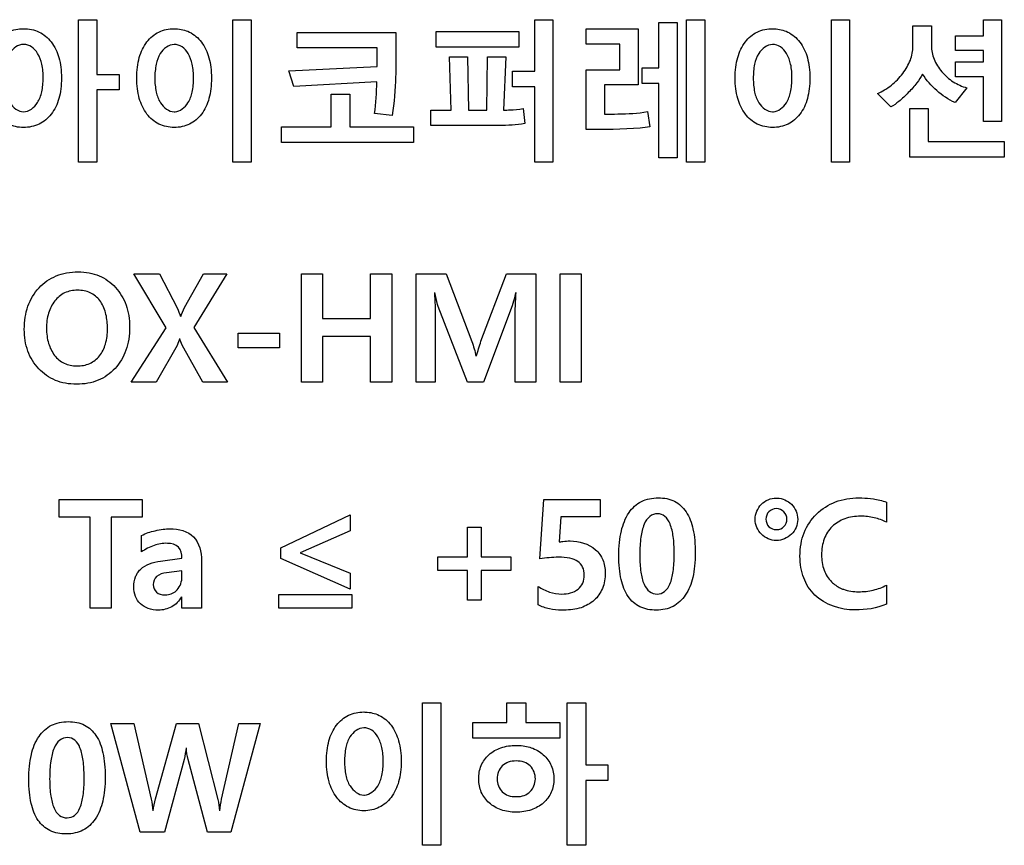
# Model space of a CAD drawing. Header units: millimetres. Extents: x 0 to 594, y 0 to 420.
# Tile 21 of 31: x 380 to 390, y 198 to 207. Entities that reach past the tile are written whole.
import ezdxf

# ---------------------------------------------------------------- set-up
doc = ezdxf.new("R2010")
doc.units = ezdxf.units.MM
doc.header["$LTSCALE"] = 46.2
doc.layers.add('LABEL-RP100D_V01-SHAPE', color=7, linetype='CONTINUOUS')

msp = doc.modelspace()

# ---------------------------------------------------------------- linework, layer by layer
at = {"layer": 'LABEL-RP100D_V01-SHAPE', "color": 7, "linetype": 'Continuous'}
for p, q in [((380.438, 206.816), (380.631, 206.816)), ((380.438, 205.321), (380.438, 206.816)), ((380.631, 206.816), (380.631, 206.242)), ((382.062, 206.816), (382.254, 206.816)), ((382.062, 205.321), (382.062, 206.816)), ((382.254, 206.816), (382.254, 205.321)), ((385.232, 206.816), (385.423, 206.816)), ((385.232, 206.275), (385.232, 206.816)), ((385.423, 206.816), (385.423, 205.321)), ((386.535, 206.786), (386.728, 206.786)), ((386.535, 206.312), (386.535, 206.786)), ((386.728, 206.786), (386.728, 205.365)), ((386.826, 206.816), (387.02, 206.816)), ((386.826, 205.321), (386.826, 206.816)), ((387.02, 206.816), (387.02, 205.321)), ((388.348, 206.816), (388.54, 206.816)), ((388.348, 205.321), (388.348, 206.816)), ((388.54, 206.816), (388.54, 205.321)), ((389.945, 206.816), (390.136, 206.816)), ((389.945, 206.648), (389.945, 206.816)), ((390.136, 206.816), (390.136, 205.746)), ((382.735, 206.683), (383.773, 206.683)), ((382.735, 206.522), (382.735, 206.683)), ((383.773, 206.683), (383.773, 206.386)), ((384.197, 206.691), (385.064, 206.691)), ((384.197, 206.529), (384.197, 206.691)), ((385.064, 206.691), (385.064, 206.529)), ((385.772, 206.721), (386.317, 206.721)), ((385.772, 206.559), (385.772, 206.721)), ((386.317, 206.721), (386.317, 206.132)), ((389.204, 206.753), (389.399, 206.753)), ((389.204, 206.536), (389.204, 206.753)), ((389.399, 206.753), (389.399, 206.542)), ((386.124, 206.559), (385.772, 206.559)), ((386.124, 206.288), (386.124, 206.559)), ((389.652, 206.648), (389.945, 206.648)), ((389.652, 206.492), (389.652, 206.648)), ((383.576, 206.522), (382.735, 206.522)), ((383.576, 206.324), (383.576, 206.522)), ((385.064, 206.529), (384.197, 206.529)), ((389.945, 206.492), (389.652, 206.492)), ((389.945, 206.372), (389.945, 206.492)), ((384.335, 206.425), (384.526, 206.425)), ((384.354, 205.867), (384.335, 206.425)), ((384.526, 206.425), (384.535, 205.867)), ((384.727, 205.867), (384.737, 206.425)), ((384.737, 206.425), (384.928, 206.425)), ((384.928, 206.425), (384.905, 205.867)), ((389.652, 206.372), (389.945, 206.372)), ((389.652, 206.216), (389.652, 206.372)), ((382.65, 206.28), (383.576, 206.324)), ((382.7, 206.113), (382.65, 206.28)), ((384.999, 206.275), (385.232, 206.275)), ((384.999, 206.112), (384.999, 206.275)), ((385.772, 206.288), (386.124, 206.288)), ((385.772, 205.662), (385.772, 206.288)), ((386.362, 206.312), (386.535, 206.312)), ((386.362, 206.146), (386.362, 206.312)), ((380.631, 206.242), (380.865, 206.242)), ((380.865, 206.242), (380.865, 206.078)), ((383.574, 206.164), (382.7, 206.113)), ((386.535, 206.146), (386.362, 206.146)), ((386.535, 205.365), (386.535, 206.146)), ((389.945, 206.216), (389.652, 206.216)), ((389.945, 205.746), (389.945, 206.216)), ((380.865, 206.078), (380.631, 206.078)), ((380.631, 206.078), (380.631, 205.321)), ((385.232, 206.112), (384.999, 206.112)), ((385.232, 205.321), (385.232, 206.112)), ((386.317, 206.132), (385.964, 206.132)), ((385.964, 206.132), (385.964, 205.824)), ((388.972, 205.9), (388.831, 206.04)), ((389.771, 206.1), (389.647, 205.945)), ((383.095, 206.035), (383.291, 206.035)), ((383.095, 205.689), (383.095, 206.035)), ((383.291, 206.035), (383.291, 205.689)), ((384.14, 205.867), (384.354, 205.867)), ((384.14, 205.703), (384.14, 205.867)), ((384.535, 205.867), (384.727, 205.867)), ((385.109, 205.883), (385.126, 205.724)), ((386.418, 205.85), (386.44, 205.691)), ((389.171, 205.883), (389.365, 205.883)), ((389.171, 205.373), (389.171, 205.883)), ((389.365, 205.883), (389.365, 205.536)), ((383.735, 205.81), (383.55, 205.829)), ((390.136, 205.746), (389.945, 205.746)), ((382.57, 205.689), (383.095, 205.689)), ((382.57, 205.527), (382.57, 205.689)), ((383.291, 205.689), (383.957, 205.689)), ((383.957, 205.689), (383.957, 205.527)), ((384.859, 205.703), (384.14, 205.703)), ((383.957, 205.527), (382.57, 205.527)), ((389.365, 205.536), (390.164, 205.536)), ((390.164, 205.536), (390.164, 205.373)), ((380.631, 205.321), (380.438, 205.321)), ((382.254, 205.321), (382.062, 205.321)), ((385.423, 205.321), (385.232, 205.321)), ((386.728, 205.365), (386.535, 205.365)), ((387.02, 205.321), (386.826, 205.321)), ((388.54, 205.321), (388.348, 205.321)), ((390.164, 205.373), (389.171, 205.373)), ((381.022, 204.148), (381.291, 204.148)), ((381.359, 203.578), (381.022, 204.148)), ((381.291, 204.148), (381.475, 203.788)), ((381.552, 203.792), (381.752, 204.148)), ((381.999, 204.148), (381.652, 203.582)), ((381.752, 204.148), (381.999, 204.148)), ((382.78, 204.148), (383.001, 204.148)), ((382.78, 203.007), (382.78, 204.148)), ((383.001, 204.148), (383.001, 203.679)), ((383.508, 204.148), (383.729, 204.148)), ((383.508, 203.679), (383.508, 204.148)), ((383.729, 204.148), (383.729, 203.007)), ((383.985, 204.148), (384.303, 204.148)), ((383.985, 203.007), (383.985, 204.148)), ((384.303, 204.148), (384.57, 203.437)), ((384.667, 203.439), (384.936, 204.148)), ((384.936, 204.148), (385.245, 204.148)), ((385.245, 204.148), (385.245, 203.007)), ((385.5, 204.148), (385.721, 204.148)), ((385.5, 203.007), (385.5, 204.148)), ((385.721, 204.148), (385.721, 203.007)), ((384.525, 203.007), (384.219, 203.805)), ((384.995, 203.812), (384.693, 203.007)), ((383.001, 203.679), (383.508, 203.679)), ((384.186, 203.677), (384.186, 203.007)), ((385.026, 203.007), (385.026, 203.714)), ((380.991, 203.007), (381.359, 203.578)), ((381.652, 203.582), (382.006, 203.007)), ((382.117, 203.525), (382.552, 203.525)), ((382.117, 203.37), (382.117, 203.525)), ((382.552, 203.525), (382.552, 203.37)), ((383.508, 203.488), (383.001, 203.488)), ((383.001, 203.488), (383.001, 203.007)), ((383.508, 203.007), (383.508, 203.488)), ((381.475, 203.395), (381.255, 203.007)), ((381.744, 203.007), (381.528, 203.398)), ((382.552, 203.37), (382.117, 203.37)), ((381.255, 203.007), (380.991, 203.007)), ((382.006, 203.007), (381.744, 203.007)), ((383.001, 203.007), (382.78, 203.007)), ((383.729, 203.007), (383.508, 203.007)), ((384.186, 203.007), (383.985, 203.007)), ((384.693, 203.007), (384.525, 203.007)), ((385.245, 203.007), (385.026, 203.007)), ((385.721, 203.007), (385.5, 203.007)), ((380.235, 201.775), (381.109, 201.775)), ((380.235, 201.592), (380.235, 201.775)), ((381.109, 201.775), (381.109, 201.592)), ((385.287, 201.153), (385.329, 201.775)), ((385.329, 201.775), (385.92, 201.775)), ((385.92, 201.775), (385.92, 201.595)), ((388.926, 201.749), (388.926, 201.537)), ((380.561, 201.592), (380.235, 201.592)), ((380.561, 200.634), (380.561, 201.592)), ((381.109, 201.592), (380.783, 201.592)), ((380.783, 201.592), (380.783, 200.634)), ((382.565, 201.27), (383.292, 201.616)), ((383.292, 201.616), (383.292, 201.448)), ((385.507, 201.595), (385.488, 201.33)), ((385.92, 201.595), (385.507, 201.595)), ((384.525, 201.487), (384.669, 201.487)), ((384.525, 201.175), (384.525, 201.487)), ((384.669, 201.487), (384.669, 201.175)), ((381.101, 201.225), (381.101, 201.397)), ((383.292, 201.448), (382.766, 201.217)), ((382.565, 201.158), (382.565, 201.27)), ((382.766, 201.215), (383.292, 201.002)), ((384.213, 201.175), (384.525, 201.175)), ((384.213, 201.03), (384.213, 201.175)), ((384.669, 201.175), (384.98, 201.175)), ((384.98, 201.175), (384.98, 201.03)), ((381.299, 201.129), (381.526, 201.16)), ((381.731, 201.133), (381.731, 200.634)), ((383.292, 200.833), (382.565, 201.158)), ((381.526, 201.027), (381.364, 201.006)), ((381.526, 200.965), (381.526, 201.027)), ((383.292, 201.002), (383.292, 200.833)), ((384.525, 201.03), (384.213, 201.03)), ((384.525, 200.72), (384.525, 201.03)), ((384.98, 201.03), (384.669, 201.03)), ((384.669, 201.03), (384.669, 200.72)), ((388.926, 200.877), (388.926, 200.678)), ((382.544, 200.779), (383.309, 200.779)), ((382.544, 200.634), (382.544, 200.779)), ((383.309, 200.779), (383.309, 200.634)), ((385.269, 200.668), (385.269, 200.864)), ((381.525, 200.634), (381.525, 200.755)), ((384.669, 200.72), (384.525, 200.72)), ((380.783, 200.634), (380.561, 200.634)), ((381.731, 200.634), (381.525, 200.634)), ((383.309, 200.634), (382.544, 200.634)), ((384.054, 199.639), (384.246, 199.639)), ((384.054, 198.144), (384.054, 199.639)), ((384.246, 199.639), (384.246, 198.144)), ((384.94, 199.639), (385.137, 199.639)), ((384.94, 199.433), (384.94, 199.639)), ((385.137, 199.639), (385.137, 199.433)), ((385.573, 199.639), (385.767, 199.639)), ((385.573, 198.144), (385.573, 199.639)), ((385.767, 199.639), (385.767, 198.989)), ((380.777, 199.424), (381.019, 199.424)), ((381.087, 198.283), (380.777, 199.424)), ((381.019, 199.424), (381.203, 198.63)), ((381.248, 198.633), (381.468, 199.424)), ((381.468, 199.424), (381.7, 199.424)), ((381.7, 199.424), (381.903, 198.624)), ((381.943, 198.629), (382.123, 199.424)), ((382.348, 199.424), (382.04, 198.283)), ((382.123, 199.424), (382.348, 199.424)), ((384.582, 199.433), (384.94, 199.433)), ((384.582, 199.269), (384.582, 199.433)), ((385.137, 199.433), (385.496, 199.433)), ((385.496, 199.433), (385.496, 199.269)), ((385.496, 199.269), (384.582, 199.269)), ((381.549, 199.045), (381.342, 198.283)), ((381.793, 198.283), (381.591, 199.044)), ((385.767, 198.989), (386.001, 198.989)), ((386.001, 198.989), (386.001, 198.826)), ((386.001, 198.826), (385.767, 198.826)), ((385.767, 198.826), (385.767, 198.144)), ((381.342, 198.283), (381.087, 198.283)), ((382.04, 198.283), (381.793, 198.283)), ((384.246, 198.144), (384.054, 198.144)), ((385.767, 198.144), (385.573, 198.144))]:
    msp.add_line(p, q, dxfattribs=at)
for points, knots in [([(379.863, 205.684), (379.806, 205.684), (379.695, 205.706), (379.559, 205.822), (379.494, 205.961), (379.468, 206.093), (379.462, 206.204), (379.468, 206.315), (379.493, 206.447), (379.559, 206.586), (379.695, 206.7), (379.807, 206.721), (379.863, 206.721)], [0, 0, 0, 0, 0.114391, 0.22587, 0.351493, 0.421956, 0.499688, 0.578662, 0.649707, 0.774732, 0.886034, 1, 1, 1, 1]), ([(379.863, 206.721), (379.919, 206.721), (380.03, 206.7), (380.166, 206.585), (380.231, 206.445), (380.256, 206.314), (380.262, 206.203), (380.256, 206.092), (380.231, 205.961), (380.166, 205.821), (380.031, 205.706), (379.919, 205.684), (379.863, 205.684)], [0, 0, 0, 0, 0.11344, 0.225397, 0.350827, 0.42156, 0.499832, 0.578139, 0.648932, 0.774515, 0.885878, 1, 1, 1, 1]), ([(381.445, 205.684), (381.389, 205.684), (381.278, 205.707), (381.144, 205.823), (381.08, 205.962), (381.055, 206.093), (381.049, 206.204), (381.055, 206.314), (381.08, 206.446), (381.144, 206.585), (381.278, 206.7), (381.394, 206.722), (381.456, 206.721), (381.461, 206.72)], [0, 0, 0, 0, 0.11241, 0.222812, 0.34753, 0.417314, 0.494177, 0.572075, 0.642365, 0.766517, 0.876964, 0.988846, 1, 1, 1, 1]), ([(381.461, 206.72), (381.511, 206.719), (381.615, 206.696), (381.744, 206.583), (381.807, 206.444), (381.832, 206.313), (381.838, 206.203), (381.832, 206.093), (381.808, 205.961), (381.745, 205.822), (381.611, 205.706), (381.501, 205.684), (381.445, 205.684)], [0, 0, 0, 0, 0.102864, 0.216013, 0.343149, 0.414802, 0.493965, 0.57337, 0.645168, 0.772435, 0.884698, 1, 1, 1, 1]), ([(387.731, 205.684), (387.675, 205.684), (387.564, 205.707), (387.43, 205.823), (387.366, 205.962), (387.341, 206.093), (387.335, 206.204), (387.341, 206.314), (387.366, 206.446), (387.43, 206.585), (387.564, 206.7), (387.681, 206.722), (387.742, 206.721), (387.748, 206.72)], [0, 0, 0, 0, 0.112409, 0.222811, 0.347528, 0.417313, 0.494176, 0.572074, 0.642364, 0.766516, 0.876963, 0.988844, 1, 1, 1, 1]), ([(387.748, 206.72), (387.797, 206.719), (387.901, 206.696), (388.03, 206.583), (388.094, 206.444), (388.118, 206.313), (388.124, 206.203), (388.118, 206.093), (388.094, 205.961), (388.031, 205.822), (387.897, 205.706), (387.787, 205.684), (387.731, 205.684)], [0, 0, 0, 0, 0.102883, 0.216034, 0.343158, 0.414809, 0.493971, 0.573375, 0.645172, 0.772437, 0.884698, 1, 1, 1, 1]), ([(379.863, 206.556), (379.834, 206.556), (379.773, 206.537), (379.706, 206.457), (379.665, 206.341), (379.654, 206.203), (379.667, 206.064), (379.712, 205.925), (379.807, 205.848), (379.863, 205.848)], [0, 0, 0, 0, 0.095948, 0.202854, 0.337907, 0.504781, 0.667821, 0.803461, 1, 1, 1, 1]), ([(379.863, 205.848), (379.919, 205.848), (380.013, 205.926), (380.059, 206.064), (380.072, 206.203), (380.061, 206.341), (380.02, 206.456), (379.953, 206.537), (379.892, 206.556), (379.863, 206.556)], [0, 0, 0, 0, 0.196618, 0.33272, 0.494858, 0.660833, 0.795956, 0.90355, 1, 1, 1, 1]), ([(381.445, 206.556), (381.386, 206.554), (381.293, 206.481), (381.249, 206.34), (381.236, 206.202), (381.249, 206.063), (381.295, 205.925), (381.392, 205.846), (381.45, 205.848), (381.453, 205.848)], [0, 0, 0, 0, 0.196097, 0.331223, 0.496466, 0.660042, 0.795731, 0.990765, 1, 1, 1, 1]), ([(381.453, 205.848), (381.505, 205.852), (381.595, 205.926), (381.64, 206.062), (381.652, 206.202), (381.641, 206.34), (381.601, 206.456), (381.535, 206.536), (381.473, 206.556), (381.445, 206.556)], [0, 0, 0, 0, 0.186832, 0.323739, 0.49084, 0.657972, 0.794586, 0.903085, 1, 1, 1, 1]), ([(387.731, 206.556), (387.673, 206.554), (387.579, 206.481), (387.535, 206.34), (387.523, 206.202), (387.535, 206.063), (387.581, 205.925), (387.678, 205.846), (387.736, 205.848), (387.739, 205.848)], [0, 0, 0, 0, 0.196103, 0.331231, 0.496479, 0.660061, 0.795761, 0.990765, 1, 1, 1, 1]), ([(387.739, 205.848), (387.791, 205.852), (387.881, 205.926), (387.926, 206.062), (387.938, 206.202), (387.928, 206.34), (387.887, 206.456), (387.821, 206.536), (387.759, 206.556), (387.731, 206.556)], [0, 0, 0, 0, 0.186833, 0.323739, 0.490839, 0.657969, 0.794582, 0.903062, 1, 1, 1, 1]), ([(388.831, 206.04), (388.883, 206.063), (388.983, 206.122), (389.101, 206.245), (389.184, 206.384), (389.204, 206.487), (389.204, 206.536)], [0, 0, 0, 0, 0.264217, 0.527611, 0.776408, 1, 1, 1, 1]), ([(389.399, 206.542), (389.399, 206.494), (389.419, 206.394), (389.504, 206.264), (389.622, 206.158), (389.72, 206.114), (389.771, 206.1)], [0, 0, 0, 0, 0.232848, 0.484342, 0.745139, 1, 1, 1, 1]), ([(383.773, 206.386), (383.773, 206.331), (383.77, 206.138), (383.757, 205.945), (383.735, 205.81)], [0, 0, 0, 0, 0.287918, 1, 1, 1, 1]), ([(389.306, 206.245), (389.289, 206.212), (389.243, 206.144), (389.158, 206.049), (389.067, 205.963), (389.003, 205.916), (388.972, 205.9)], [0, 0, 0, 0, 0.225504, 0.508999, 0.7882, 1, 1, 1, 1]), ([(384.905, 205.867), (384.927, 205.867), (384.995, 205.868), (385.064, 205.871), (385.109, 205.883)], [0, 0, 0, 0, 0.321589, 1, 1, 1, 1]), ([(385.964, 205.824), (386.011, 205.824), (386.163, 205.826), (386.315, 205.832), (386.418, 205.85)], [0, 0, 0, 0, 0.311723, 1, 1, 1, 1]), ([(386.44, 205.691), (386.407, 205.684), (386.185, 205.661), (385.961, 205.662), (385.772, 205.662)], [0, 0, 0, 0, 0.15097, 1, 1, 1, 1]), ([(379.87, 203.563), (379.87, 203.606), (379.875, 203.688), (379.913, 203.842), (380.011, 204.009), (380.169, 204.119), (380.316, 204.16), (380.434, 204.17), (380.55, 204.161), (380.69, 204.121), (380.84, 204.013), (380.934, 203.853), (380.971, 203.707), (380.976, 203.628), (380.976, 203.587)], [0, 0, 0, 0, 0.070724, 0.13642, 0.26041, 0.381433, 0.444006, 0.511449, 0.575473, 0.635109, 0.751281, 0.870441, 0.932917, 1, 1, 1, 1]), ([(380.743, 203.591), (380.742, 203.641), (380.731, 203.738), (380.673, 203.869), (380.565, 203.96), (380.428, 203.982), (380.29, 203.958), (380.18, 203.865), (380.115, 203.731), (380.103, 203.629), (380.103, 203.575)], [0, 0, 0, 0, 0.132262, 0.257462, 0.370624, 0.4909, 0.61355, 0.7316, 0.857495, 1, 1, 1, 1]), ([(384.219, 203.805), (384.216, 203.811), (384.202, 203.86), (384.192, 203.909), (384.183, 203.951)], [0, 0, 0, 0, 0.14473, 1, 1, 1, 1]), ([(385.031, 203.951), (385.028, 203.936), (385.018, 203.889), (385.007, 203.842), (384.995, 203.812)], [0, 0, 0, 0, 0.321804, 1, 1, 1, 1]), ([(385.026, 203.714), (385.026, 203.729), (385.028, 203.808), (385.032, 203.887), (385.035, 203.951)], [0, 0, 0, 0, 0.184916, 1, 1, 1, 1]), ([(380.976, 203.587), (380.976, 203.545), (380.97, 203.462), (380.933, 203.309), (380.836, 203.144), (380.681, 203.034), (380.536, 202.993), (380.419, 202.984), (380.303, 202.993), (380.161, 203.033), (380.01, 203.14), (379.891, 203.333), (379.87, 203.485), (379.87, 203.563)], [0, 0, 0, 0, 0.070838, 0.136374, 0.259974, 0.380077, 0.441986, 0.508555, 0.57329, 0.633704, 0.751596, 0.871377, 1, 1, 1, 1]), ([(380.103, 203.575), (380.103, 203.547), (380.106, 203.494), (380.127, 203.395), (380.178, 203.287), (380.285, 203.195), (380.422, 203.171), (380.559, 203.194), (380.67, 203.281), (380.733, 203.415), (380.744, 203.523), (380.743, 203.585), (380.743, 203.591)], [0, 0, 0, 0, 0.072131, 0.139112, 0.260674, 0.373923, 0.490294, 0.609918, 0.721405, 0.842325, 0.983847, 1, 1, 1, 1]), ([(386.115, 201.185), (386.115, 201.232), (386.119, 201.32), (386.143, 201.475), (386.203, 201.637), (386.323, 201.75), (386.438, 201.788), (386.557, 201.799), (386.705, 201.774), (386.84, 201.646), (386.893, 201.492), (386.915, 201.343), (386.918, 201.257), (386.918, 201.212)], [0, 0, 0, 0, 0.086568, 0.163082, 0.291109, 0.399271, 0.453921, 0.513368, 0.620048, 0.720594, 0.841634, 0.915581, 1, 1, 1, 1]), ([(387.769, 201.346), (387.711, 201.346), (387.596, 201.395), (387.524, 201.568), (387.595, 201.742), (387.714, 201.793), (387.775, 201.791), (387.779, 201.791)], [0, 0, 0, 0, 0.245915, 0.491671, 0.739271, 0.986036, 1, 1, 1, 1]), ([(387.779, 201.791), (387.834, 201.789), (387.946, 201.74), (388.019, 201.568), (387.944, 201.394), (387.827, 201.346), (387.769, 201.346)], [0, 0, 0, 0, 0.241613, 0.494396, 0.745517, 1, 1, 1, 1]), ([(388.596, 200.616), (388.446, 200.616), (388.205, 200.692), (388.062, 200.918), (388.024, 201.063), (388.015, 201.184), (388.025, 201.308), (388.067, 201.466), (388.181, 201.635), (388.389, 201.769), (388.564, 201.794), (388.658, 201.793), (388.669, 201.793)], [0, 0, 0, 0, 0.23629, 0.349246, 0.408188, 0.471663, 0.540269, 0.604207, 0.727786, 0.851794, 0.984147, 1, 1, 1, 1]), ([(388.669, 201.793), (388.709, 201.792), (388.796, 201.784), (388.881, 201.764), (388.926, 201.749)], [0, 0, 0, 0, 0.46039, 1, 1, 1, 1]), ([(386.697, 201.227), (386.697, 201.251), (386.695, 201.305), (386.686, 201.404), (386.664, 201.508), (386.61, 201.604), (386.52, 201.636), (386.429, 201.604), (386.37, 201.506), (386.347, 201.398), (386.336, 201.288), (386.335, 201.225), (386.335, 201.191)], [0, 0, 0, 0, 0.075107, 0.162267, 0.299818, 0.397108, 0.478829, 0.5655, 0.666517, 0.807844, 0.897284, 1, 1, 1, 1]), ([(387.77, 201.681), (387.741, 201.681), (387.684, 201.656), (387.647, 201.569), (387.684, 201.482), (387.743, 201.459), (387.773, 201.46), (387.775, 201.46)], [0, 0, 0, 0, 0.245726, 0.49498, 0.742242, 0.98626, 1, 1, 1, 1]), ([(387.775, 201.46), (387.803, 201.461), (387.858, 201.484), (387.893, 201.569), (387.858, 201.656), (387.799, 201.681), (387.77, 201.681)], [0, 0, 0, 0, 0.239543, 0.490939, 0.744773, 1, 1, 1, 1]), ([(388.926, 201.537), (388.886, 201.559), (388.797, 201.591), (388.647, 201.607), (388.489, 201.586), (388.349, 201.5), (388.26, 201.362), (388.237, 201.198), (388.258, 201.036), (388.336, 200.913), (388.409, 200.863), (388.444, 200.846)], [0, 0, 0, 0, 0.100774, 0.207842, 0.33289, 0.447162, 0.561286, 0.687368, 0.807424, 0.915768, 1, 1, 1, 1]), ([(381.101, 201.397), (381.145, 201.422), (381.222, 201.446), (381.324, 201.464), (381.462, 201.475), (381.688, 201.423), (381.731, 201.222), (381.731, 201.133)], [0, 0, 0, 0, 0.181357, 0.282165, 0.371431, 0.683821, 1, 1, 1, 1]), ([(381.526, 201.16), (381.526, 201.201), (381.506, 201.295), (381.363, 201.325), (381.23, 201.299), (381.141, 201.254), (381.101, 201.225)], [0, 0, 0, 0, 0.229947, 0.455272, 0.722111, 1, 1, 1, 1]), ([(385.488, 201.33), (385.501, 201.332), (385.539, 201.336), (385.578, 201.341), (385.603, 201.341)], [0, 0, 0, 0, 0.346499, 1, 1, 1, 1]), ([(385.603, 201.341), (385.697, 201.341), (385.847, 201.299), (385.958, 201.144), (385.979, 200.996), (385.956, 200.842), (385.862, 200.707), (385.742, 200.642), (385.63, 200.618), (385.562, 200.614), (385.523, 200.614), (385.516, 200.614)], [0, 0, 0, 0, 0.229457, 0.335493, 0.448178, 0.583132, 0.705892, 0.834176, 0.904766, 0.982356, 1, 1, 1, 1]), ([(386.918, 201.212), (386.918, 201.167), (386.914, 201.081), (386.89, 200.93), (386.831, 200.771), (386.714, 200.659), (386.6, 200.62), (386.482, 200.609), (386.333, 200.633), (386.195, 200.757), (386.141, 200.91), (386.119, 201.057), (386.115, 201.141), (386.115, 201.185)], [0, 0, 0, 0, 0.084704, 0.160039, 0.287783, 0.396377, 0.450824, 0.509758, 0.619633, 0.721646, 0.8425, 0.916076, 1, 1, 1, 1]), ([(386.335, 201.191), (386.335, 201.159), (386.336, 201.099), (386.347, 200.996), (386.369, 200.895), (386.428, 200.803), (386.517, 200.774), (386.607, 200.804), (386.664, 200.898), (386.685, 201.002), (386.696, 201.108), (386.697, 201.177), (386.697, 201.218), (386.697, 201.227)], [0, 0, 0, 0, 0.094402, 0.17663, 0.30687, 0.401131, 0.484065, 0.565684, 0.660865, 0.794201, 0.878556, 0.975459, 1, 1, 1, 1]), ([(381.057, 201.001), (381.067, 201.016), (381.125, 201.09), (381.224, 201.119), (381.299, 201.129)], [0, 0, 0, 0, 0.19039, 1, 1, 1, 1]), ([(385.269, 200.864), (385.304, 200.838), (385.385, 200.798), (385.531, 200.773), (385.671, 200.803), (385.743, 200.898), (385.756, 200.982), (385.744, 201.067), (385.706, 201.11), (385.685, 201.125)], [0, 0, 0, 0, 0.172268, 0.343127, 0.576595, 0.678809, 0.789143, 0.900904, 1, 1, 1, 1]), ([(385.685, 201.125), (385.66, 201.142), (385.592, 201.165), (385.456, 201.173), (385.351, 201.163), (385.287, 201.153)], [0, 0, 0, 0, 0.222546, 0.518261, 1, 1, 1, 1]), ([(381.521, 200.755), (381.496, 200.712), (381.427, 200.635), (381.29, 200.607), (381.173, 200.623), (381.086, 200.675), (381.03, 200.758), (381.016, 200.86), (381.028, 200.944), (381.05, 200.989), (381.057, 201.001)], [0, 0, 0, 0, 0.174982, 0.349293, 0.477045, 0.590734, 0.701845, 0.823193, 0.949455, 1, 1, 1, 1]), ([(381.364, 201.006), (381.327, 201.002), (381.253, 200.984), (381.211, 200.884), (381.25, 200.79), (381.321, 200.771), (381.361, 200.774), (381.368, 200.774)], [0, 0, 0, 0, 0.277932, 0.504839, 0.715797, 0.950708, 1, 1, 1, 1]), ([(381.368, 200.774), (381.409, 200.779), (381.496, 200.821), (381.526, 200.917), (381.526, 200.965)], [0, 0, 0, 0, 0.449023, 1, 1, 1, 1]), ([(388.444, 200.846), (388.453, 200.841), (388.514, 200.816), (388.632, 200.801), (388.787, 200.818), (388.883, 200.853), (388.926, 200.877)], [0, 0, 0, 0, 0.065332, 0.391469, 0.704489, 1, 1, 1, 1]), ([(385.516, 200.614), (385.472, 200.615), (385.387, 200.623), (385.305, 200.649), (385.269, 200.668)], [0, 0, 0, 0, 0.512994, 1, 1, 1, 1]), ([(383.437, 198.507), (383.381, 198.507), (383.27, 198.53), (383.137, 198.646), (383.073, 198.785), (383.047, 198.916), (383.041, 199.026), (383.047, 199.137), (383.072, 199.268), (383.136, 199.408), (383.271, 199.523), (383.387, 199.545), (383.448, 199.544), (383.454, 199.543)], [0, 0, 0, 0, 0.11241, 0.222802, 0.347529, 0.417316, 0.494169, 0.572069, 0.64236, 0.766513, 0.876962, 0.988844, 1, 1, 1, 1]), ([(383.454, 199.543), (383.504, 199.541), (383.608, 199.519), (383.737, 199.406), (383.8, 199.267), (383.825, 199.136), (383.831, 199.026), (383.825, 198.915), (383.8, 198.784), (383.737, 198.645), (383.604, 198.529), (383.493, 198.507), (383.437, 198.507)], [0, 0, 0, 0, 0.102884, 0.216035, 0.343161, 0.414813, 0.493976, 0.57337, 0.645169, 0.772443, 0.884699, 1, 1, 1, 1]), ([(379.917, 198.834), (379.917, 198.881), (379.921, 198.969), (379.945, 199.124), (380.005, 199.286), (380.125, 199.399), (380.24, 199.437), (380.359, 199.448), (380.507, 199.423), (380.642, 199.295), (380.694, 199.141), (380.716, 198.992), (380.719, 198.906), (380.719, 198.861)], [0, 0, 0, 0, 0.086565, 0.163076, 0.291112, 0.399264, 0.453913, 0.513362, 0.620042, 0.72059, 0.841632, 0.91558, 1, 1, 1, 1]), ([(383.437, 199.378), (383.379, 199.377), (383.286, 199.304), (383.241, 199.163), (383.229, 199.025), (383.241, 198.886), (383.287, 198.748), (383.384, 198.669), (383.442, 198.671), (383.445, 198.671)], [0, 0, 0, 0, 0.196078, 0.331222, 0.496486, 0.660066, 0.795764, 0.990764, 1, 1, 1, 1]), ([(383.445, 198.671), (383.498, 198.675), (383.588, 198.749), (383.633, 198.885), (383.644, 199.024), (383.634, 199.163), (383.593, 199.279), (383.527, 199.359), (383.466, 199.379), (383.437, 199.378)], [0, 0, 0, 0, 0.186855, 0.323743, 0.490824, 0.657975, 0.794607, 0.903057, 1, 1, 1, 1]), ([(380.498, 198.876), (380.498, 198.9), (380.496, 198.954), (380.487, 199.053), (380.466, 199.157), (380.411, 199.253), (380.322, 199.285), (380.23, 199.253), (380.171, 199.155), (380.149, 199.047), (380.138, 198.937), (380.136, 198.874), (380.136, 198.84)], [0, 0, 0, 0, 0.075109, 0.162268, 0.299816, 0.3971, 0.478809, 0.565483, 0.666504, 0.807837, 0.89728, 1, 1, 1, 1]), ([(385.035, 198.491), (384.982, 198.491), (384.88, 198.506), (384.748, 198.581), (384.66, 198.698), (384.635, 198.842), (384.659, 198.985), (384.746, 199.104), (384.879, 199.18), (384.988, 199.194), (385.049, 199.193), (385.055, 199.193)], [0, 0, 0, 0, 0.133896, 0.254829, 0.371519, 0.490108, 0.611127, 0.727671, 0.849622, 0.985024, 1, 1, 1, 1]), ([(385.055, 199.193), (385.103, 199.192), (385.199, 199.177), (385.327, 199.104), (385.416, 198.984), (385.441, 198.84), (385.416, 198.697), (385.327, 198.58), (385.193, 198.506), (385.09, 198.491), (385.035, 198.491)], [0, 0, 0, 0, 0.122916, 0.248697, 0.369314, 0.494239, 0.616018, 0.735282, 0.859855, 1, 1, 1, 1]), ([(385.037, 199.03), (385.009, 199.03), (384.956, 199.022), (384.887, 198.983), (384.845, 198.918), (384.828, 198.819), (384.865, 198.714), (384.955, 198.661), (385.011, 198.654), (385.042, 198.655), (385.045, 198.655)], [0, 0, 0, 0, 0.134972, 0.254118, 0.371192, 0.497812, 0.730864, 0.85085, 0.986444, 1, 1, 1, 1]), ([(385.045, 198.655), (385.071, 198.655), (385.121, 198.663), (385.208, 198.715), (385.258, 198.841), (385.209, 198.969), (385.119, 199.023), (385.065, 199.03), (385.037, 199.03)], [0, 0, 0, 0, 0.125724, 0.251028, 0.490511, 0.73527, 0.859411, 1, 1, 1, 1]), ([(380.719, 198.861), (380.719, 198.815), (380.716, 198.73), (380.692, 198.579), (380.633, 198.42), (380.515, 198.308), (380.402, 198.269), (380.283, 198.258), (380.135, 198.282), (379.997, 198.406), (379.943, 198.559), (379.92, 198.706), (379.917, 198.79), (379.917, 198.834)], [0, 0, 0, 0, 0.084705, 0.160039, 0.287766, 0.396374, 0.450815, 0.509747, 0.619622, 0.721633, 0.842489, 0.916068, 1, 1, 1, 1]), ([(380.136, 198.84), (380.137, 198.808), (380.138, 198.748), (380.149, 198.645), (380.171, 198.544), (380.229, 198.452), (380.319, 198.423), (380.409, 198.453), (380.465, 198.547), (380.487, 198.651), (380.497, 198.757), (380.499, 198.826), (380.499, 198.867), (380.498, 198.876)], [0, 0, 0, 0, 0.094402, 0.176628, 0.306855, 0.401101, 0.48403, 0.565668, 0.660858, 0.794197, 0.878554, 0.975458, 1, 1, 1, 1])]:
    msp.add_open_spline(points, degree=3, knots=knots, dxfattribs=at)
for points in [[(389.647, 205.945), (389.51, 206.01), (389.387, 206.117), (389.306, 206.245)], [(383.55, 205.829), (383.562, 205.94), (383.571, 206.052), (383.574, 206.164)], [(385.126, 205.724), (385.038, 205.712), (384.949, 205.703), (384.859, 205.703)], [(384.178, 203.951), (384.184, 203.86), (384.186, 203.768), (384.186, 203.677)], [(381.475, 203.788), (381.49, 203.759), (381.501, 203.728), (381.51, 203.697)], [(381.514, 203.697), (381.525, 203.729), (381.539, 203.761), (381.552, 203.792)], [(381.501, 203.468), (381.493, 203.444), (381.485, 203.419), (381.475, 203.395)], [(381.528, 203.398), (381.516, 203.42), (381.51, 203.444), (381.504, 203.468)], [(384.57, 203.437), (384.589, 203.387), (384.605, 203.334), (384.614, 203.281)], [(384.619, 203.281), (384.633, 203.334), (384.65, 203.387), (384.667, 203.439)], [(388.926, 200.678), (388.824, 200.631), (388.708, 200.616), (388.596, 200.616)], [(381.569, 199.169), (381.565, 199.128), (381.559, 199.086), (381.549, 199.045)], [(381.591, 199.044), (381.58, 199.085), (381.575, 199.127), (381.572, 199.169)], [(381.203, 198.63), (381.213, 198.589), (381.217, 198.547), (381.22, 198.505)], [(381.225, 198.505), (381.227, 198.548), (381.236, 198.591), (381.248, 198.633)], [(381.903, 198.624), (381.913, 198.586), (381.917, 198.546), (381.921, 198.506)], [(381.925, 198.506), (381.928, 198.548), (381.933, 198.589), (381.943, 198.629)]]:
    msp.add_open_spline(points, degree=3, dxfattribs=at)

doc.saveas('drawing.dxf')
